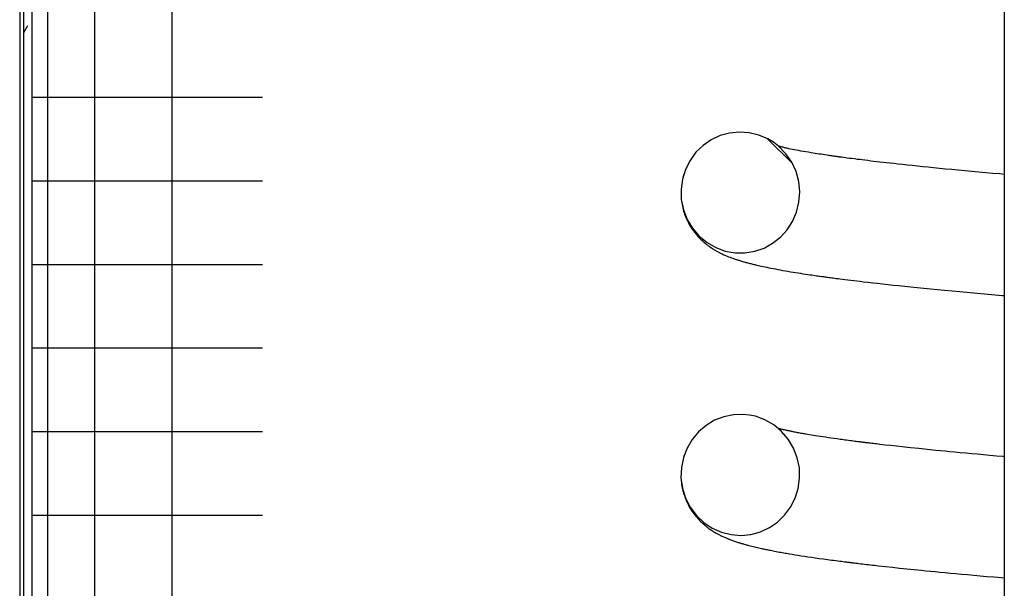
# Model space of a CAD drawing. Extents: x 990 to 4202, y -422 to 622.
# Tile 34 of 200: x 1466.56 to 1467.212, y -105.333 to -104.956. Entities that reach past the tile are written whole.
import ezdxf

# ---------------------------------------------------------------- set-up
doc = ezdxf.new("R2010")
doc.units = 0
doc.header["$MEASUREMENT"] = 0
doc.layers.add('SPILL-BUCKET', color=1, linetype='CONTINUOUS')

msp = doc.modelspace()

# ---------------------------------------------------------------- linework, layer by layer
at = {"layer": 'SPILL-BUCKET', "color": 7, "linetype": 'Continuous'}
for p, q in [((1466.5597, -103.84106), (1466.5597, -106.11451)), ((1466.5622, -103.84523), (1466.5622, -106.11451)), ((1466.56769, -103.84523), (1466.56769, -106.11451)), ((1466.57817, -104.06201), (1466.57817, -105.95875)), ((1466.60935, -104.06949), (1466.60935, -105.95867)), ((1466.66051, -104.06949), (1466.66051, -105.95867)), ((1467.21175, -104.86917), (1467.21175, -106.37964)), ((1466.5649, -104.9602), (1466.5622, -104.96488)), ((1466.56769, -105.00754), (1466.57398, -105.00754)), ((1466.57398, -105.00754), (1466.59274, -105.00754)), ((1466.59274, -105.00754), (1466.62371, -105.00754)), ((1466.62371, -105.00754), (1466.66646, -105.00754)), ((1466.66646, -105.00754), (1466.7204, -105.00754)), ((1467.02356, -105.03298), (1467.01766, -105.03573)), ((1467.02984, -105.03124), (1467.02356, -105.03298)), ((1467.03634, -105.03059), (1467.02984, -105.03124)), ((1467.04285, -105.03103), (1467.03634, -105.03059)), ((1467.0492, -105.03257), (1467.04285, -105.03103)), ((1467.0552, -105.03515), (1467.0492, -105.03257)), ((1467.01227, -105.03945), (1467.00756, -105.04401)), ((1467.01766, -105.03573), (1467.01227, -105.03945)), ((1467.05496, -105.03504), (1467.07143, -105.05152)), ((1467.0589, -105.0374), (1467.0552, -105.03515)), ((1467.06233, -105.04003), (1467.0589, -105.0374)), ((1467.06291, -105.04016), (1467.0623, -105.04)), ((1467.06711, -105.04492), (1467.06233, -105.04003)), ((1467.06326, -105.04025), (1467.06291, -105.04016)), ((1467.06363, -105.04034), (1467.06326, -105.04025)), ((1467.06414, -105.04047), (1467.06363, -105.04034)), ((1467.06468, -105.0406), (1467.06414, -105.04047)), ((1467.06517, -105.04071), (1467.06468, -105.0406)), ((1467.06568, -105.04083), (1467.06517, -105.04071)), ((1467.0662, -105.04095), (1467.06568, -105.04083)), ((1467.00756, -105.04401), (1467.00362, -105.04937)), ((1467.06672, -105.04107), (1467.0662, -105.04095)), ((1467.0673, -105.0412), (1467.06672, -105.04107)), ((1467.07098, -105.05055), (1467.06711, -105.04492)), ((1467.06788, -105.04132), (1467.0673, -105.0412)), ((1467.06852, -105.04146), (1467.06788, -105.04132)), ((1467.06916, -105.0416), (1467.06852, -105.04146)), ((1467.07028, -105.04183), (1467.06916, -105.0416)), ((1467.07145, -105.04207), (1467.07028, -105.04183)), ((1467.07275, -105.04233), (1467.07145, -105.04207)), ((1467.0741, -105.04259), (1467.07275, -105.04233)), ((1467.07557, -105.04287), (1467.0741, -105.04259)), ((1467.0771, -105.04315), (1467.07557, -105.04287)), ((1467.0787, -105.04343), (1467.0771, -105.04315)), ((1467.08034, -105.04372), (1467.0787, -105.04343)), ((1467.08206, -105.04401), (1467.08034, -105.04372)), ((1467.08382, -105.04431), (1467.08206, -105.04401)), ((1467.0851, -105.04452), (1467.08382, -105.04431)), ((1467.0864, -105.04473), (1467.0851, -105.04452)), ((1467.08773, -105.04494), (1467.0864, -105.04473)), ((1467.08909, -105.04515), (1467.08773, -105.04494)), ((1467.09039, -105.04535), (1467.08909, -105.04515)), ((1467.09172, -105.04555), (1467.09039, -105.04535)), ((1467.09295, -105.04574), (1467.09172, -105.04555)), ((1467.0942, -105.04593), (1467.09295, -105.04574)), ((1467.09505, -105.04605), (1467.0942, -105.04593)), ((1467.09591, -105.04618), (1467.09505, -105.04605)), ((1467.09672, -105.04629), (1467.09591, -105.04618)), ((1467.09753, -105.04641), (1467.09672, -105.04629)), ((1467.09829, -105.04652), (1467.09753, -105.04641)), ((1467.09905, -105.04663), (1467.09829, -105.04652)), ((1467.09971, -105.04672), (1467.09905, -105.04663)), ((1467.10038, -105.04682), (1467.09971, -105.04672)), ((1467.10092, -105.04689), (1467.10038, -105.04682)), ((1467.10147, -105.04697), (1467.10092, -105.04689)), ((1467.10189, -105.04703), (1467.10147, -105.04697)), ((1467.10232, -105.04708), (1467.10189, -105.04703)), ((1467.1027, -105.04714), (1467.10232, -105.04708)), ((1467.10308, -105.04719), (1467.1027, -105.04714)), ((1467.10414, -105.04733), (1467.10308, -105.04719)), ((1467.10522, -105.04748), (1467.10414, -105.04733)), ((1467.00362, -105.04937), (1467.0006, -105.0553)), ((1467.07386, -105.0568), (1467.07098, -105.05055)), ((1467.1065, -105.04765), (1467.10522, -105.04748)), ((1467.1078, -105.04782), (1467.1065, -105.04765)), ((1467.1093, -105.04802), (1467.1078, -105.04782)), ((1467.11082, -105.04822), (1467.1093, -105.04802)), ((1467.11255, -105.04844), (1467.11082, -105.04822)), ((1467.11431, -105.04867), (1467.11255, -105.04844)), ((1467.11598, -105.04888), (1467.11431, -105.04867)), ((1467.11767, -105.04909), (1467.11598, -105.04888)), ((1467.11949, -105.04931), (1467.11767, -105.04909)), ((1467.12133, -105.04953), (1467.11949, -105.04931)), ((1467.12327, -105.04977), (1467.12133, -105.04953)), ((1467.12524, -105.05), (1467.12327, -105.04977)), ((1467.12731, -105.05025), (1467.12524, -105.05)), ((1467.12941, -105.05049), (1467.12731, -105.05025)), ((1467.13161, -105.05074), (1467.12941, -105.05049)), ((1467.13385, -105.051), (1467.13161, -105.05074)), ((1467.1362, -105.05126), (1467.13385, -105.051)), ((1467.13857, -105.05153), (1467.1362, -105.05126)), ((1467.14152, -105.05185), (1467.13857, -105.05153)), ((1467.14452, -105.05218), (1467.14152, -105.05185)), ((1467.14768, -105.05251), (1467.14452, -105.05218)), ((1467.15089, -105.05285), (1467.14768, -105.05251)), ((1467.15427, -105.05321), (1467.15089, -105.05285)), ((1467.1577, -105.05356), (1467.15427, -105.05321)), ((1467.16131, -105.05392), (1467.1577, -105.05356)), ((1467.0006, -105.0553), (1466.99858, -105.06176)), ((1466.99908, -105.05986), (1466.99896, -105.06031)), ((1466.99923, -105.05928), (1466.99908, -105.05986)), ((1466.99937, -105.05877), (1466.99923, -105.05928)), ((1467.07564, -105.06344), (1467.07386, -105.0568)), ((1467.16498, -105.05429), (1467.16131, -105.05392)), ((1467.1689, -105.05468), (1467.16498, -105.05429)), ((1467.17288, -105.05507), (1467.1689, -105.05468)), ((1467.17707, -105.05547), (1467.17288, -105.05507)), ((1467.18131, -105.05587), (1467.17707, -105.05547)), ((1467.18575, -105.05629), (1467.18131, -105.05587)), ((1467.19025, -105.0567), (1467.18575, -105.05629)), ((1467.19483, -105.05712), (1467.19025, -105.0567)), ((1467.19946, -105.05754), (1467.19483, -105.05712)), ((1467.20411, -105.05795), (1467.19946, -105.05754)), ((1467.20882, -105.05837), (1467.20411, -105.05795)), ((1467.21173, -105.05862), (1467.20882, -105.05837)), ((1466.56769, -105.06289), (1466.57398, -105.06289)), ((1466.57398, -105.06289), (1466.59274, -105.06289)), ((1466.59274, -105.06289), (1466.62371, -105.06289)), ((1466.62371, -105.06289), (1466.66646, -105.06289)), ((1466.66646, -105.06289), (1466.7204, -105.06289)), ((1466.99858, -105.06176), (1466.99766, -105.06847)), ((1467.07628, -105.07025), (1467.07564, -105.06344)), ((1466.99766, -105.06847), (1466.99787, -105.07531)), ((1467.07578, -105.07706), (1467.07628, -105.07025)), ((1466.99786, -105.07541), (1466.99796, -105.07626)), ((1466.99787, -105.07531), (1466.99922, -105.08203)), ((1466.99796, -105.07626), (1466.99814, -105.07748)), ((1466.99814, -105.07748), (1466.99835, -105.0787)), ((1466.99835, -105.0787), (1466.99856, -105.07976)), ((1466.99856, -105.07976), (1466.99881, -105.08081)), ((1467.07417, -105.0836), (1467.07578, -105.07706)), ((1466.99881, -105.08081), (1466.99909, -105.08191)), ((1466.99909, -105.08191), (1466.9994, -105.08299)), ((1466.99922, -105.08203), (1467.00169, -105.08844)), ((1466.9994, -105.08299), (1466.99971, -105.08399)), ((1466.99971, -105.08399), (1467.00004, -105.08495)), ((1467.00004, -105.08495), (1467.00042, -105.08598)), ((1467.00042, -105.08598), (1467.0008, -105.08696)), ((1467.07151, -105.08978), (1467.07417, -105.0836)), ((1467.0008, -105.08696), (1467.00125, -105.08799)), ((1467.00125, -105.08799), (1467.0017, -105.08899)), ((1467.00169, -105.08844), (1467.0052, -105.09434)), ((1467.0017, -105.08899), (1467.00251, -105.09061)), ((1467.00251, -105.09061), (1467.00337, -105.09216)), ((1467.00337, -105.09216), (1467.00421, -105.09355)), ((1467.06792, -105.09534), (1467.07151, -105.08978)), ((1467.00421, -105.09355), (1467.00509, -105.0949)), ((1467.00509, -105.0949), (1467.00593, -105.09607)), ((1467.0052, -105.09434), (1467.00964, -105.0995)), ((1467.00593, -105.09607), (1467.00679, -105.09721)), ((1467.00679, -105.09721), (1467.0076, -105.09822)), ((1467.0076, -105.09822), (1467.00843, -105.09918)), ((1467.00843, -105.09918), (1467.00932, -105.10017)), ((1467.00964, -105.0995), (1467.01488, -105.10383)), ((1467.06348, -105.10023), (1467.06792, -105.09534)), ((1467.00932, -105.10017), (1467.01022, -105.10109)), ((1467.01022, -105.10109), (1467.01083, -105.10169)), ((1467.01083, -105.10169), (1467.01143, -105.10228)), ((1467.01143, -105.10228), (1467.01202, -105.10282)), ((1467.01202, -105.10282), (1467.01262, -105.10334)), ((1467.01262, -105.10334), (1467.0131, -105.10376)), ((1467.0131, -105.10376), (1467.01358, -105.10416)), ((1467.01358, -105.10416), (1467.01394, -105.10446)), ((1467.01394, -105.10446), (1467.0143, -105.10475)), ((1467.0143, -105.10475), (1467.01461, -105.10499)), ((1467.01461, -105.10499), (1467.01492, -105.10523)), ((1467.01488, -105.10383), (1467.02069, -105.10714)), ((1467.01492, -105.10523), (1467.01532, -105.10553)), ((1467.01532, -105.10553), (1467.01572, -105.10583)), ((1467.01572, -105.10583), (1467.01622, -105.1062)), ((1467.05262, -105.1074), (1467.05835, -105.10427)), ((1467.05835, -105.10427), (1467.06348, -105.10023)), ((1467.01622, -105.1062), (1467.01673, -105.10655)), ((1467.01673, -105.10655), (1467.01731, -105.10696)), ((1467.01731, -105.10696), (1467.01791, -105.10735)), ((1467.01791, -105.10735), (1467.01845, -105.10771)), ((1467.01845, -105.10771), (1467.01898, -105.10805)), ((1467.01898, -105.10805), (1467.01945, -105.10833)), ((1467.01945, -105.10833), (1467.0199, -105.1086)), ((1467.0199, -105.1086), (1467.0203, -105.10884)), ((1467.0203, -105.10884), (1467.02071, -105.10907)), ((1467.02069, -105.10714), (1467.02698, -105.10942)), ((1467.02071, -105.10907), (1467.02123, -105.10937)), ((1467.02123, -105.10937), (1467.02175, -105.10966)), ((1467.02175, -105.10966), (1467.02225, -105.10992)), ((1467.02225, -105.10992), (1467.02273, -105.11018)), ((1467.02273, -105.11018), (1467.02325, -105.11045)), ((1467.02325, -105.11045), (1467.02377, -105.11071)), ((1467.02377, -105.11071), (1467.02436, -105.111)), ((1467.02436, -105.111), (1467.02494, -105.11128)), ((1467.02494, -105.11128), (1467.02606, -105.1118)), ((1467.02606, -105.1118), (1467.02717, -105.11228)), ((1467.02698, -105.10942), (1467.03346, -105.11056)), ((1467.02717, -105.11228), (1467.02818, -105.11271)), ((1467.03346, -105.11056), (1467.04003, -105.1106)), ((1467.04003, -105.1106), (1467.04646, -105.10953)), ((1467.04646, -105.10953), (1467.05262, -105.1074)), ((1466.56769, -105.11824), (1466.57398, -105.11824)), ((1466.57398, -105.11824), (1466.59274, -105.11824)), ((1466.59274, -105.11824), (1466.62371, -105.11824)), ((1466.62371, -105.11824), (1466.66646, -105.11824)), ((1466.66646, -105.11824), (1466.7204, -105.11824)), ((1467.02818, -105.11271), (1467.02918, -105.11312)), ((1467.02918, -105.11312), (1467.03011, -105.11348)), ((1467.03011, -105.11348), (1467.03104, -105.11383)), ((1467.03104, -105.11383), (1467.03191, -105.11414)), ((1467.03191, -105.11414), (1467.03278, -105.11445)), ((1467.03278, -105.11445), (1467.03319, -105.11459)), ((1467.03319, -105.11459), (1467.0336, -105.11473)), ((1467.0336, -105.11473), (1467.03405, -105.11488)), ((1467.03405, -105.11488), (1467.03451, -105.11504)), ((1467.03451, -105.11504), (1467.03502, -105.1152)), ((1467.03502, -105.1152), (1467.03552, -105.11536)), ((1467.03552, -105.11536), (1467.03607, -105.11554)), ((1467.03607, -105.11554), (1467.03663, -105.11571)), ((1467.03663, -105.11571), (1467.0372, -105.11588)), ((1467.0372, -105.11588), (1467.03776, -105.11605)), ((1467.03776, -105.11605), (1467.0384, -105.11624)), ((1467.0384, -105.11624), (1467.03905, -105.11643)), ((1467.03905, -105.11643), (1467.03958, -105.11658)), ((1467.03958, -105.11658), (1467.04011, -105.11673)), ((1467.04011, -105.11673), (1467.04066, -105.11688)), ((1467.04066, -105.11688), (1467.0412, -105.11703)), ((1467.0412, -105.11703), (1467.04185, -105.1172)), ((1467.04185, -105.1172), (1467.0425, -105.11737)), ((1467.0425, -105.11737), (1467.0432, -105.11756)), ((1467.0432, -105.11756), (1467.04391, -105.11774)), ((1467.04391, -105.11774), (1467.04459, -105.11791)), ((1467.04459, -105.11791), (1467.04528, -105.11808)), ((1467.04528, -105.11808), (1467.04592, -105.11824)), ((1467.04592, -105.11824), (1467.04656, -105.11839)), ((1467.04656, -105.11839), (1467.04716, -105.11854)), ((1467.04716, -105.11854), (1467.04775, -105.11867)), ((1467.04775, -105.11867), (1467.0488, -105.11892)), ((1467.0488, -105.11892), (1467.04985, -105.11916)), ((1467.04985, -105.11916), (1467.05096, -105.1194)), ((1467.05096, -105.1194), (1467.05209, -105.11964)), ((1467.05209, -105.11964), (1467.05329, -105.1199)), ((1467.05329, -105.1199), (1467.05452, -105.12016)), ((1467.05452, -105.12016), (1467.05585, -105.12043)), ((1467.05585, -105.12043), (1467.0572, -105.1207)), ((1467.0572, -105.1207), (1467.05868, -105.12099)), ((1467.05868, -105.12099), (1467.06017, -105.12128)), ((1467.06017, -105.12128), (1467.06176, -105.12157)), ((1467.06176, -105.12157), (1467.06338, -105.12187)), ((1467.06338, -105.12187), (1467.06505, -105.12217)), ((1467.06505, -105.12217), (1467.06675, -105.12247)), ((1467.06675, -105.12247), (1467.06849, -105.12277)), ((1467.06849, -105.12277), (1467.07026, -105.12307)), ((1467.07026, -105.12307), (1467.07186, -105.12333)), ((1467.07186, -105.12333), (1467.07348, -105.1236)), ((1467.07348, -105.1236), (1467.07514, -105.12386)), ((1467.07514, -105.12386), (1467.07682, -105.12413)), ((1467.07682, -105.12413), (1467.07843, -105.12438)), ((1467.07843, -105.12438), (1467.08006, -105.12463)), ((1467.08006, -105.12463), (1467.08157, -105.12485)), ((1467.08157, -105.12485), (1467.08309, -105.12508)), ((1467.08309, -105.12508), (1467.08419, -105.12524)), ((1467.08419, -105.12524), (1467.0853, -105.1254)), ((1467.0853, -105.1254), (1467.08633, -105.12555)), ((1467.08633, -105.12555), (1467.08736, -105.1257)), ((1467.08736, -105.1257), (1467.08826, -105.12582)), ((1467.08826, -105.12582), (1467.08917, -105.12595)), ((1467.08917, -105.12595), (1467.0899, -105.12605)), ((1467.0899, -105.12605), (1467.09063, -105.12616)), ((1467.09063, -105.12616), (1467.09132, -105.12625)), ((1467.09132, -105.12625), (1467.09201, -105.12635)), ((1467.09201, -105.12635), (1467.09268, -105.12644)), ((1467.09268, -105.12644), (1467.09335, -105.12653)), ((1467.09335, -105.12653), (1467.09411, -105.12663)), ((1467.09411, -105.12663), (1467.09487, -105.12674)), ((1467.09487, -105.12674), (1467.09572, -105.12685)), ((1467.09572, -105.12685), (1467.09657, -105.12696)), ((1467.09657, -105.12696), (1467.09751, -105.12709)), ((1467.09751, -105.12709), (1467.09845, -105.12721)), ((1467.09845, -105.12721), (1467.09948, -105.12735)), ((1467.09948, -105.12735), (1467.10052, -105.12749)), ((1467.10052, -105.12749), (1467.10165, -105.12763)), ((1467.10165, -105.12763), (1467.10279, -105.12778)), ((1467.10279, -105.12778), (1467.10451, -105.128)), ((1467.10451, -105.128), (1467.10624, -105.12821)), ((1467.10624, -105.12821), (1467.10814, -105.12845)), ((1467.10814, -105.12845), (1467.11007, -105.12869)), ((1467.11007, -105.12869), (1467.11211, -105.12894)), ((1467.11211, -105.12894), (1467.11417, -105.12918)), ((1467.11417, -105.12918), (1467.11634, -105.12944)), ((1467.11634, -105.12944), (1467.11854, -105.1297)), ((1467.11854, -105.1297), (1467.12154, -105.13005)), ((1467.12154, -105.13005), (1467.1246, -105.1304)), ((1467.1246, -105.1304), (1467.12785, -105.13076)), ((1467.12785, -105.13076), (1467.13115, -105.13113)), ((1467.13115, -105.13113), (1467.13465, -105.13151)), ((1467.13465, -105.13151), (1467.13821, -105.1319)), ((1467.13821, -105.1319), (1467.14199, -105.1323)), ((1467.14199, -105.1323), (1467.14583, -105.1327)), ((1467.14583, -105.1327), (1467.14989, -105.13312)), ((1467.14989, -105.13312), (1467.15402, -105.13353)), ((1467.15402, -105.13353), (1467.15838, -105.13397)), ((1467.15838, -105.13397), (1467.1628, -105.1344)), ((1467.1628, -105.1344), (1467.16747, -105.13485)), ((1467.16747, -105.13485), (1467.17221, -105.13531)), ((1467.17221, -105.13531), (1467.1772, -105.13577)), ((1467.1772, -105.13577), (1467.18226, -105.13624)), ((1467.18226, -105.13624), (1467.18916, -105.13688)), ((1467.18916, -105.13688), (1467.19618, -105.1375)), ((1467.19618, -105.1375), (1467.20323, -105.13813)), ((1467.20323, -105.13813), (1467.21039, -105.13875)), ((1467.21039, -105.13875), (1467.21175, -105.13886)), ((1466.56769, -105.17359), (1466.57398, -105.17359)), ((1466.57398, -105.17359), (1466.59274, -105.17359)), ((1466.59274, -105.17359), (1466.62371, -105.17359)), ((1466.62371, -105.17359), (1466.66646, -105.17359)), ((1466.66646, -105.17359), (1466.7204, -105.17359)), ((1467.01991, -105.22147), (1467.0143, -105.22482)), ((1467.026, -105.2191), (1467.01991, -105.22147)), ((1467.0324, -105.21779), (1467.026, -105.2191)), ((1467.03892, -105.21756), (1467.0324, -105.21779)), ((1467.04298, -105.21799), (1467.03892, -105.21756)), ((1467.04698, -105.21883), (1467.04298, -105.21799)), ((1467.05326, -105.22112), (1467.04698, -105.21883)), ((1467.05906, -105.22444), (1467.05326, -105.22112)), ((1466.56769, -105.22893), (1466.57398, -105.22893)), ((1466.57398, -105.22893), (1466.59274, -105.22893)), ((1466.59274, -105.22893), (1466.62371, -105.22893)), ((1466.62371, -105.22893), (1466.66646, -105.22893)), ((1466.66646, -105.22893), (1466.7204, -105.22893)), ((1467.0093, -105.22909), (1467.00506, -105.23412)), ((1467.0143, -105.22482), (1467.0093, -105.22909)), ((1467.0643, -105.22878), (1467.05906, -105.22444)), ((1467.06326, -105.22718), (1467.06225, -105.22693)), ((1467.06378, -105.22731), (1467.06326, -105.22718)), ((1467.06432, -105.22745), (1467.06378, -105.22731)), ((1467.06872, -105.23395), (1467.0643, -105.22878)), ((1467.06489, -105.22758), (1467.06432, -105.22745)), ((1467.06548, -105.22772), (1467.06489, -105.22758)), ((1467.06611, -105.22786), (1467.06548, -105.22772)), ((1467.06676, -105.22801), (1467.06611, -105.22786)), ((1467.06742, -105.22816), (1467.06676, -105.22801)), ((1467.06811, -105.22831), (1467.06742, -105.22816)), ((1467.06866, -105.22843), (1467.06811, -105.22831)), ((1467.06923, -105.22855), (1467.06866, -105.22843)), ((1467.06975, -105.22866), (1467.06923, -105.22855)), ((1467.07028, -105.22876), (1467.06975, -105.22866)), ((1467.07082, -105.22888), (1467.07028, -105.22876)), ((1467.07137, -105.22899), (1467.07082, -105.22888)), ((1467.072, -105.22911), (1467.07137, -105.22899)), ((1467.07264, -105.22924), (1467.072, -105.22911)), ((1467.07336, -105.22938), (1467.07264, -105.22924)), ((1467.07411, -105.22952), (1467.07336, -105.22938)), ((1467.07491, -105.22967), (1467.07411, -105.22952)), ((1467.07572, -105.22983), (1467.07491, -105.22967)), ((1467.07651, -105.22997), (1467.07572, -105.22983)), ((1467.00506, -105.23412), (1467.00166, -105.23988)), ((1467.07223, -105.23986), (1467.06872, -105.23395)), ((1467.07731, -105.23012), (1467.07651, -105.22997)), ((1467.07807, -105.23025), (1467.07731, -105.23012)), ((1467.07884, -105.23039), (1467.07807, -105.23025)), ((1467.07958, -105.23052), (1467.07884, -105.23039)), ((1467.08032, -105.23065), (1467.07958, -105.23052)), ((1467.08149, -105.23085), (1467.08032, -105.23065)), ((1467.08268, -105.23106), (1467.08149, -105.23085)), ((1467.08398, -105.23127), (1467.08268, -105.23106)), ((1467.08531, -105.23149), (1467.08398, -105.23127)), ((1467.08676, -105.23172), (1467.08531, -105.23149)), ((1467.08825, -105.23196), (1467.08676, -105.23172)), ((1467.08986, -105.23221), (1467.08825, -105.23196)), ((1467.09151, -105.23246), (1467.08986, -105.23221)), ((1467.09328, -105.23272), (1467.09151, -105.23246)), ((1467.09508, -105.23299), (1467.09328, -105.23272)), ((1467.09698, -105.23327), (1467.09508, -105.23299)), ((1467.09892, -105.23354), (1467.09698, -105.23327)), ((1467.10097, -105.23383), (1467.09892, -105.23354)), ((1467.10305, -105.23412), (1467.10097, -105.23383)), ((1467.1041, -105.23426), (1467.10305, -105.23412)), ((1467.10516, -105.23441), (1467.1041, -105.23426)), ((1467.10625, -105.23455), (1467.10516, -105.23441)), ((1467.10734, -105.2347), (1467.10625, -105.23455)), ((1467.10847, -105.23485), (1467.10734, -105.2347)), ((1467.1096, -105.23499), (1467.10847, -105.23485)), ((1467.11069, -105.23514), (1467.1096, -105.23499)), ((1467.1118, -105.23528), (1467.11069, -105.23514)), ((1467.11276, -105.2354), (1467.1118, -105.23528)), ((1467.11372, -105.23553), (1467.11276, -105.2354)), ((1467.11459, -105.23564), (1467.11372, -105.23553)), ((1467.11545, -105.23574), (1467.11459, -105.23564)), ((1467.11615, -105.23583), (1467.11545, -105.23574)), ((1467.11685, -105.23592), (1467.11615, -105.23583)), ((1467.11738, -105.23598), (1467.11685, -105.23592)), ((1467.11791, -105.23605), (1467.11738, -105.23598)), ((1467.11826, -105.23609), (1467.11791, -105.23605)), ((1467.11862, -105.23614), (1467.11826, -105.23609)), ((1467.11897, -105.23618), (1467.11862, -105.23614)), ((1467.11933, -105.23622), (1467.11897, -105.23618)), ((1467.11977, -105.23628), (1467.11933, -105.23622)), ((1467.12021, -105.23633), (1467.11977, -105.23628)), ((1467.12086, -105.23641), (1467.12021, -105.23633)), ((1467.12151, -105.23649), (1467.12086, -105.23641)), ((1467.00166, -105.23988), (1466.99925, -105.24612)), ((1467.07469, -105.24628), (1467.07223, -105.23986)), ((1467.1223, -105.23659), (1467.12151, -105.23649)), ((1467.12308, -105.23668), (1467.1223, -105.23659)), ((1467.124, -105.23679), (1467.12308, -105.23668)), ((1467.12493, -105.2369), (1467.124, -105.23679)), ((1467.12599, -105.23702), (1467.12493, -105.2369)), ((1467.12706, -105.23715), (1467.12599, -105.23702)), ((1467.12818, -105.23728), (1467.12706, -105.23715)), ((1467.12932, -105.23741), (1467.12818, -105.23728)), ((1467.13295, -105.23783), (1467.12932, -105.23741)), ((1467.13666, -105.23825), (1467.13295, -105.23783)), ((1467.1404, -105.23866), (1467.13666, -105.23825)), ((1467.14422, -105.23908), (1467.1404, -105.23866)), ((1467.14962, -105.23966), (1467.14422, -105.23908)), ((1467.15517, -105.24023), (1467.14962, -105.23966)), ((1467.16077, -105.2408), (1467.15517, -105.24023)), ((1467.16649, -105.24138), (1467.16077, -105.2408)), ((1467.16948, -105.24167), (1467.16649, -105.24138)), ((1467.17251, -105.24196), (1467.16948, -105.24167)), ((1467.17577, -105.24228), (1467.17251, -105.24196)), ((1467.17906, -105.24259), (1467.17577, -105.24228)), ((1467.1826, -105.24293), (1467.17906, -105.24259)), ((1467.18618, -105.24326), (1467.1826, -105.24293)), ((1466.99925, -105.24612), (1466.99789, -105.25278)), ((1466.99961, -105.24497), (1466.99947, -105.24545)), ((1466.99968, -105.24475), (1466.99961, -105.24497)), ((1466.99974, -105.24455), (1466.99968, -105.24475)), ((1467.07602, -105.25301), (1467.07469, -105.24628)), ((1467.19002, -105.24362), (1467.18618, -105.24326)), ((1467.19391, -105.24397), (1467.19002, -105.24362)), ((1467.19805, -105.24435), (1467.19391, -105.24397)), ((1467.20225, -105.24472), (1467.19805, -105.24435)), ((1467.20663, -105.24511), (1467.20225, -105.24472)), ((1467.21106, -105.2455), (1467.20663, -105.24511)), ((1467.21176, -105.24556), (1467.21106, -105.2455)), ((1466.99789, -105.25278), (1466.99765, -105.25958)), ((1467.07622, -105.25986), (1467.07602, -105.25301)), ((1466.99765, -105.25958), (1466.99856, -105.26638)), ((1466.9977, -105.26044), (1466.99779, -105.26163)), ((1466.99779, -105.26163), (1466.99792, -105.26288)), ((1467.07528, -105.26656), (1467.07622, -105.25986)), ((1466.99792, -105.26288), (1466.99809, -105.26411)), ((1466.99809, -105.26411), (1466.99825, -105.26511)), ((1466.99825, -105.26511), (1466.99844, -105.2661)), ((1466.99844, -105.2661), (1466.9986, -105.26683)), ((1466.99856, -105.26638), (1467.0006, -105.27294)), ((1466.9986, -105.26683), (1466.99876, -105.26756)), ((1466.99876, -105.26756), (1466.99893, -105.26824)), ((1466.99893, -105.26824), (1466.9991, -105.2689)), ((1466.9991, -105.2689), (1466.99933, -105.2697)), ((1467.07325, -105.27302), (1467.07528, -105.26656)), ((1466.99933, -105.2697), (1466.99956, -105.27047)), ((1466.99956, -105.27047), (1466.99986, -105.27137)), ((1466.99986, -105.27137), (1467.00017, -105.27225)), ((1467.00017, -105.27225), (1467.00055, -105.27325)), ((1467.00055, -105.27325), (1467.00095, -105.27424)), ((1467.0006, -105.27294), (1467.00372, -105.27904)), ((1467.00095, -105.27424), (1467.00173, -105.27597)), ((1467.07023, -105.27894), (1467.07325, -105.27302)), ((1467.00173, -105.27597), (1467.00257, -105.27766)), ((1467.00257, -105.27766), (1467.00339, -105.27914)), ((1467.00339, -105.27914), (1467.00426, -105.28057)), ((1467.00372, -105.27904), (1467.00782, -105.28453)), ((1467.00426, -105.28057), (1467.00507, -105.2818)), ((1467.00507, -105.2818), (1467.0059, -105.28297)), ((1467.06628, -105.28429), (1467.07023, -105.27894)), ((1466.56769, -105.28428), (1466.57398, -105.28428)), ((1466.57398, -105.28428), (1466.59274, -105.28428)), ((1466.59274, -105.28428), (1466.62371, -105.28428)), ((1466.62371, -105.28428), (1466.66646, -105.28428)), ((1466.66646, -105.28428), (1466.7204, -105.28428)), ((1467.0059, -105.28297), (1467.00664, -105.28395)), ((1467.00664, -105.28395), (1467.00739, -105.28489)), ((1467.00739, -105.28489), (1467.00807, -105.28571)), ((1467.00782, -105.28453), (1467.01274, -105.28918)), ((1467.00807, -105.28571), (1467.00875, -105.28648)), ((1467.00875, -105.28648), (1467.00946, -105.28725)), ((1467.00946, -105.28725), (1467.01018, -105.28798)), ((1467.01018, -105.28798), (1467.01067, -105.28848)), ((1467.01067, -105.28848), (1467.01116, -105.28895)), ((1467.06157, -105.28883), (1467.06628, -105.28429)), ((1467.01116, -105.28895), (1467.01164, -105.2894)), ((1467.01164, -105.2894), (1467.01211, -105.28983)), ((1467.01211, -105.28983), (1467.01253, -105.2902)), ((1467.01253, -105.2902), (1467.01293, -105.29055)), ((1467.01274, -105.28918), (1467.01839, -105.29292)), ((1467.01293, -105.29055), (1467.01328, -105.29084)), ((1467.01328, -105.29084), (1467.01361, -105.29112)), ((1467.01361, -105.29112), (1467.01393, -105.29139)), ((1467.01393, -105.29139), (1467.01425, -105.29164)), ((1467.01425, -105.29164), (1467.01466, -105.29196)), ((1467.01466, -105.29196), (1467.01507, -105.29228)), ((1467.01507, -105.29228), (1467.01558, -105.29266)), ((1467.01558, -105.29266), (1467.0161, -105.29304)), ((1467.0161, -105.29304), (1467.01672, -105.29348)), ((1467.01672, -105.29348), (1467.01735, -105.29391)), ((1467.01735, -105.29391), (1467.01796, -105.29432)), ((1467.01796, -105.29432), (1467.01856, -105.29471)), ((1467.01839, -105.29292), (1467.02448, -105.29559)), ((1467.01856, -105.29471), (1467.01921, -105.29512)), ((1467.01921, -105.29512), (1467.01984, -105.2955)), ((1467.05027, -105.29528), (1467.05617, -105.29254)), ((1467.05617, -105.29254), (1467.06157, -105.28883)), ((1467.01984, -105.2955), (1467.02036, -105.29581)), ((1467.02036, -105.29581), (1467.02087, -105.2961)), ((1467.02087, -105.2961), (1467.02135, -105.29637)), ((1467.02135, -105.29637), (1467.02183, -105.29664)), ((1467.02183, -105.29664), (1467.02228, -105.29688)), ((1467.02228, -105.29688), (1467.02272, -105.29711)), ((1467.02272, -105.29711), (1467.02315, -105.29733)), ((1467.02315, -105.29733), (1467.02357, -105.29755)), ((1467.02357, -105.29755), (1467.02414, -105.29783)), ((1467.02414, -105.29783), (1467.02471, -105.2981)), ((1467.02448, -105.29559), (1467.03094, -105.29719)), ((1467.02471, -105.2981), (1467.02528, -105.29837)), ((1467.02528, -105.29837), (1467.02585, -105.29864)), ((1467.02585, -105.29864), (1467.02646, -105.2989)), ((1467.02646, -105.2989), (1467.02705, -105.29917)), ((1467.02705, -105.29917), (1467.02748, -105.29935)), ((1467.02748, -105.29935), (1467.0279, -105.29953)), ((1467.0279, -105.29953), (1467.02835, -105.29971)), ((1467.02835, -105.29971), (1467.02879, -105.29989)), ((1467.02879, -105.29989), (1467.02926, -105.30008)), ((1467.02926, -105.30008), (1467.02973, -105.30027)), ((1467.02973, -105.30027), (1467.03024, -105.30046)), ((1467.03024, -105.30046), (1467.03075, -105.30065)), ((1467.03075, -105.30065), (1467.0313, -105.30086)), ((1467.03094, -105.29719), (1467.03747, -105.29765)), ((1467.0313, -105.30086), (1467.03185, -105.30106)), ((1467.03185, -105.30106), (1467.03245, -105.30127)), ((1467.03245, -105.30127), (1467.03304, -105.30148)), ((1467.03304, -105.30148), (1467.03368, -105.3017)), ((1467.03747, -105.29765), (1467.04399, -105.29701)), ((1467.04399, -105.29701), (1467.05027, -105.29528)), ((1467.03368, -105.3017), (1467.03432, -105.30191)), ((1467.03432, -105.30191), (1467.0349, -105.3021)), ((1467.0349, -105.3021), (1467.03548, -105.30229)), ((1467.03548, -105.30229), (1467.03592, -105.30243)), ((1467.03592, -105.30243), (1467.03636, -105.30256)), ((1467.03636, -105.30256), (1467.03672, -105.30267)), ((1467.03672, -105.30267), (1467.03708, -105.30278)), ((1467.03708, -105.30278), (1467.03737, -105.30287)), ((1467.03737, -105.30287), (1467.03766, -105.30296)), ((1467.03766, -105.30296), (1467.03798, -105.30305)), ((1467.03798, -105.30305), (1467.0383, -105.30315)), ((1467.0383, -105.30315), (1467.03866, -105.30325)), ((1467.03866, -105.30325), (1467.03903, -105.30336)), ((1467.03903, -105.30336), (1467.03957, -105.30351)), ((1467.03957, -105.30351), (1467.04011, -105.30366)), ((1467.04011, -105.30366), (1467.04072, -105.30383)), ((1467.04072, -105.30383), (1467.04133, -105.304)), ((1467.04133, -105.304), (1467.04193, -105.30416)), ((1467.04193, -105.30416), (1467.04253, -105.30432)), ((1467.04253, -105.30432), (1467.04354, -105.30458)), ((1467.04354, -105.30458), (1467.04456, -105.30484)), ((1467.04456, -105.30484), (1467.04549, -105.30507)), ((1467.04549, -105.30507), (1467.04644, -105.3053)), ((1467.04644, -105.3053), (1467.04742, -105.30553)), ((1467.04742, -105.30553), (1467.04841, -105.30576)), ((1467.04841, -105.30576), (1467.04922, -105.30595)), ((1467.04922, -105.30595), (1467.05004, -105.30613)), ((1467.05004, -105.30613), (1467.05086, -105.30632)), ((1467.05086, -105.30632), (1467.05169, -105.3065)), ((1467.05169, -105.3065), (1467.05246, -105.30666)), ((1467.05246, -105.30666), (1467.05323, -105.30682)), ((1467.05323, -105.30682), (1467.05393, -105.30697)), ((1467.05393, -105.30697), (1467.05463, -105.30712)), ((1467.05463, -105.30712), (1467.05535, -105.30726)), ((1467.05535, -105.30726), (1467.05607, -105.30741)), ((1467.05607, -105.30741), (1467.05688, -105.30757)), ((1467.05688, -105.30757), (1467.0577, -105.30773)), ((1467.0577, -105.30773), (1467.0586, -105.30791)), ((1467.0586, -105.30791), (1467.05952, -105.30809)), ((1467.05952, -105.30809), (1467.06059, -105.30829)), ((1467.06059, -105.30829), (1467.06168, -105.30849)), ((1467.06168, -105.30849), (1467.06272, -105.30868)), ((1467.06272, -105.30868), (1467.06377, -105.30887)), ((1467.06377, -105.30887), (1467.06476, -105.30905)), ((1467.06476, -105.30905), (1467.06575, -105.30923)), ((1467.06575, -105.30923), (1467.06668, -105.30939)), ((1467.06668, -105.30939), (1467.06762, -105.30955)), ((1467.06762, -105.30955), (1467.06854, -105.30971)), ((1467.06854, -105.30971), (1467.06946, -105.30987)), ((1467.06946, -105.30987), (1467.07125, -105.31017)), ((1467.07125, -105.31017), (1467.07307, -105.31047)), ((1467.07307, -105.31047), (1467.07509, -105.31079)), ((1467.07509, -105.31079), (1467.07713, -105.31111)), ((1467.07713, -105.31111), (1467.07938, -105.31146)), ((1467.07938, -105.31146), (1467.08166, -105.3118)), ((1467.08166, -105.3118), (1467.08411, -105.31216)), ((1467.08411, -105.31216), (1467.08659, -105.31252)), ((1467.08659, -105.31252), (1467.08924, -105.3129)), ((1467.08924, -105.3129), (1467.09193, -105.31327)), ((1467.09193, -105.31327), (1467.09325, -105.31345)), ((1467.09325, -105.31345), (1467.09457, -105.31363)), ((1467.09457, -105.31363), (1467.09593, -105.31381)), ((1467.09593, -105.31381), (1467.09731, -105.314)), ((1467.09731, -105.314), (1467.09872, -105.31418)), ((1467.09872, -105.31418), (1467.10014, -105.31437)), ((1467.10014, -105.31437), (1467.10144, -105.31454)), ((1467.10144, -105.31454), (1467.10274, -105.3147)), ((1467.10274, -105.3147), (1467.10384, -105.31485)), ((1467.10384, -105.31485), (1467.10494, -105.31498)), ((1467.10494, -105.31498), (1467.10583, -105.3151)), ((1467.10583, -105.3151), (1467.10672, -105.31521)), ((1467.10672, -105.31521), (1467.10726, -105.31528)), ((1467.10726, -105.31528), (1467.1078, -105.31534)), ((1467.1078, -105.31534), (1467.10821, -105.31539)), ((1467.10821, -105.31539), (1467.10861, -105.31544)), ((1467.10861, -105.31544), (1467.1089, -105.31548)), ((1467.1089, -105.31548), (1467.1092, -105.31551)), ((1467.1092, -105.31551), (1467.10954, -105.31556)), ((1467.10954, -105.31556), (1467.10988, -105.3156)), ((1467.10988, -105.3156), (1467.11028, -105.31565)), ((1467.11028, -105.31565), (1467.11069, -105.3157)), ((1467.11069, -105.3157), (1467.11117, -105.31576)), ((1467.11117, -105.31576), (1467.11165, -105.31581)), ((1467.11165, -105.31581), (1467.11252, -105.31592)), ((1467.11252, -105.31592), (1467.1134, -105.31602)), ((1467.1134, -105.31602), (1467.11444, -105.31615)), ((1467.11444, -105.31615), (1467.11549, -105.31627)), ((1467.11549, -105.31627), (1467.11671, -105.31642)), ((1467.11671, -105.31642), (1467.11793, -105.31657)), ((1467.11793, -105.31657), (1467.11923, -105.31671)), ((1467.11923, -105.31671), (1467.12054, -105.31687)), ((1467.12054, -105.31687), (1467.12185, -105.31702)), ((1467.12185, -105.31702), (1467.12317, -105.31717)), ((1467.12317, -105.31717), (1467.1245, -105.31732)), ((1467.1245, -105.31732), (1467.12583, -105.31747)), ((1467.12583, -105.31747), (1467.12717, -105.31762)), ((1467.12717, -105.31762), (1467.12851, -105.31777)), ((1467.12851, -105.31777), (1467.13308, -105.31828)), ((1467.13308, -105.31828), (1467.13774, -105.31878)), ((1467.13774, -105.31878), (1467.14244, -105.31928)), ((1467.14244, -105.31928), (1467.14723, -105.31978)), ((1467.14723, -105.31978), (1467.15206, -105.32027)), ((1467.15206, -105.32027), (1467.15697, -105.32076)), ((1467.15697, -105.32076), (1467.15989, -105.32105)), ((1467.15989, -105.32105), (1467.16285, -105.32134)), ((1467.16285, -105.32134), (1467.16599, -105.32165)), ((1467.16599, -105.32165), (1467.16917, -105.32195)), ((1467.16917, -105.32195), (1467.17258, -105.32228)), ((1467.17258, -105.32228), (1467.17602, -105.3226)), ((1467.17602, -105.3226), (1467.1797, -105.32294)), ((1467.1797, -105.32294), (1467.18342, -105.32329)), ((1467.18342, -105.32329), (1467.18745, -105.32365)), ((1467.18745, -105.32365), (1467.19153, -105.32402)), ((1467.19153, -105.32402), (1467.19588, -105.32441)), ((1467.19588, -105.32441), (1467.20026, -105.3248)), ((1467.20026, -105.3248), (1467.20492, -105.32521)), ((1467.20492, -105.32521), (1467.20962, -105.32561)), ((1467.20962, -105.32561), (1467.21175, -105.3258))]:
    msp.add_line(p, q, dxfattribs=at)

doc.saveas('drawing.dxf')
